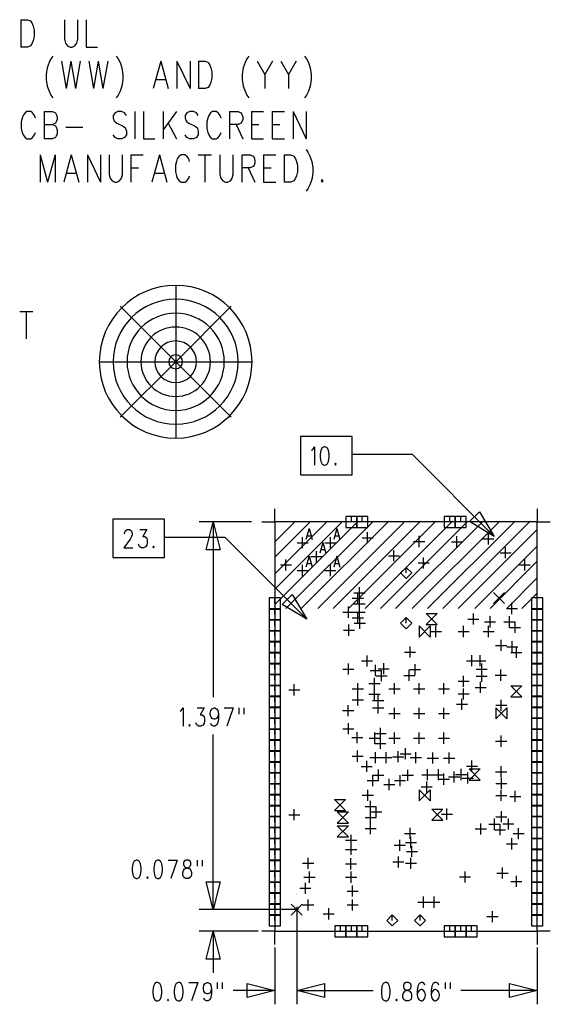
# Model space of a CAD drawing. Extents: x 0.9 to 16.1, y 0.6 to 10.4.
# Tile 11 of 31: x 6.9 to 8.6, y 2.2 to 5.4. Entities that reach past the tile are written whole.
import ezdxf

# ---------------------------------------------------------------- set-up
doc = ezdxf.new("R2010")
doc.units = 0
doc.layers.add('pho', color=1, linetype='CONTINUOUS')

msp = doc.modelspace()

# ---------------------------------------------------------------- linework, layer by layer
at = {"layer": 'pho', "color": 1}
for points in [[(6.89335, 5.39528), (6.89335, 5.30703)], [(6.89335, 5.39528), (6.91474, 5.39528), (6.92391, 5.39108), (6.93002, 5.38267), (6.93308, 5.37427), (6.93614, 5.36166), (6.93614, 5.34065), (6.93308, 5.32804), (6.93002, 5.31964), (6.92391, 5.31123), (6.91474, 5.30703), (6.89335, 5.30703)], [(7.03394, 5.39528), (7.03394, 5.33224), (7.03699, 5.31964), (7.04311, 5.31123), (7.05227, 5.30703), (7.05839, 5.30703), (7.06756, 5.31123), (7.07367, 5.31964), (7.07672, 5.33224), (7.07672, 5.39528)], [(7.10423, 5.39528), (7.10423, 5.30703), (7.14091, 5.30703)], [(6.99624, 5.27761), (6.99013, 5.26921), (6.98402, 5.2566), (6.97791, 5.23979), (6.97485, 5.21878), (6.97485, 5.20197), (6.97791, 5.18096), (6.98402, 5.16415), (6.99013, 5.15154), (6.99624, 5.14314)], [(7.02375, 5.2608), (7.03903, 5.17255)], [(7.05431, 5.2608), (7.03903, 5.17255)], [(7.05431, 5.2608), (7.06959, 5.17255)], [(7.08487, 5.2608), (7.06959, 5.17255)], [(7.11238, 5.2608), (7.12766, 5.17255)], [(7.14294, 5.2608), (7.12766, 5.17255)], [(7.14294, 5.2608), (7.15822, 5.17255)], [(7.17351, 5.2608), (7.15822, 5.17255)], [(7.20101, 5.27761), (7.20712, 5.26921), (7.21324, 5.2566), (7.21935, 5.23979), (7.22241, 5.21878), (7.22241, 5.20197), (7.21935, 5.18096), (7.21324, 5.16415), (7.20712, 5.15154), (7.20101, 5.14314)], [(7.34466, 5.2608), (7.32021, 5.17255)], [(7.34466, 5.2608), (7.36911, 5.17255)], [(7.39661, 5.2608), (7.39661, 5.17255)], [(7.39661, 5.2608), (7.4394, 5.17255)], [(7.4394, 5.2608), (7.4394, 5.17255)], [(7.46691, 5.2608), (7.46691, 5.17255)], [(7.46691, 5.2608), (7.4883, 5.2608), (7.49747, 5.2566), (7.50358, 5.2482), (7.50664, 5.23979), (7.50969, 5.22718), (7.50969, 5.20617), (7.50664, 5.19357), (7.50358, 5.18516), (7.49747, 5.17676), (7.4883, 5.17255), (7.46691, 5.17255)], [(7.62889, 5.27761), (7.62277, 5.26921), (7.61666, 5.2566), (7.61055, 5.23979), (7.60749, 5.21878), (7.60749, 5.20197), (7.61055, 5.18096), (7.61666, 5.16415), (7.62277, 5.15154), (7.62889, 5.14314)], [(7.65639, 5.2608), (7.68084, 5.21878), (7.68084, 5.17255)], [(7.70529, 5.2608), (7.68084, 5.21878)], [(7.7328, 5.2608), (7.75725, 5.21878), (7.75725, 5.17255)], [(7.7817, 5.2608), (7.75725, 5.21878)], [(7.80921, 5.27761), (7.81532, 5.26921), (7.82143, 5.2566), (7.82754, 5.23979), (7.8306, 5.21878), (7.8306, 5.20197), (7.82754, 5.18096), (7.82143, 5.16415), (7.81532, 5.15154), (7.80921, 5.14314)], [(7.32937, 5.20197), (7.35994, 5.20197)], [(6.90668, 5.09433), (6.90056, 5.08593), (6.89751, 5.07752), (6.89445, 5.06492), (6.89445, 5.04391), (6.89751, 5.0313), (6.90056, 5.02289), (6.90668, 5.01449)], [(6.93113, 5.09433), (6.92501, 5.09854), (6.91279, 5.09854), (6.90668, 5.09433)], [(6.94029, 5.07752), (6.93724, 5.08593), (6.93113, 5.09433)], [(6.9678, 5.09854), (6.9678, 5.01029)], [(6.9678, 5.09854), (6.99531, 5.09854), (7.00448, 5.09433)], [(7.00448, 5.09433), (7.00753, 5.09013), (7.01059, 5.08173), (7.01059, 5.07332), (7.00753, 5.06492), (7.00448, 5.06071)], [(7.23369, 5.08593), (7.22758, 5.09433), (7.21841, 5.09854), (7.20619, 5.09854), (7.19702, 5.09433), (7.19091, 5.08593), (7.19091, 5.07752), (7.19396, 5.06912), (7.19702, 5.06492), (7.20313, 5.06071)], [(7.2612, 5.09854), (7.2612, 5.01029)], [(7.28871, 5.09854), (7.28871, 5.01029), (7.32538, 5.01029)], [(7.35289, 5.09854), (7.35289, 5.01029)], [(7.39568, 5.09854), (7.35289, 5.0397)], [(7.46597, 5.08593), (7.45986, 5.09433), (7.45069, 5.09854), (7.43846, 5.09854), (7.42929, 5.09433), (7.42318, 5.08593), (7.42318, 5.07752), (7.42624, 5.06912), (7.42929, 5.06492), (7.43541, 5.06071)], [(7.53932, 5.07752), (7.53626, 5.08593), (7.53015, 5.09433), (7.52404, 5.09854), (7.51181, 5.09854), (7.5057, 5.09433), (7.49959, 5.08593), (7.49653, 5.07752), (7.49348, 5.06492)], [(7.56683, 5.09854), (7.56683, 5.01029)], [(7.56683, 5.09854), (7.59433, 5.09854), (7.6035, 5.09433), (7.60656, 5.09013), (7.60961, 5.08173), (7.60961, 5.07332), (7.60656, 5.06492), (7.6035, 5.06071)], [(7.63712, 5.09854), (7.63712, 5.01029)], [(7.63712, 5.09854), (7.67685, 5.09854)], [(7.70436, 5.09854), (7.70436, 5.01029)], [(7.70436, 5.09854), (7.74409, 5.09854)], [(7.77159, 5.09854), (7.77159, 5.01029)], [(7.77159, 5.09854), (7.81438, 5.01029)], [(7.81438, 5.09854), (7.81438, 5.01029)], [(7.00448, 5.06071), (6.99531, 5.05651)], [(7.20313, 5.06071), (7.22147, 5.05231), (7.22758, 5.04811), (7.23064, 5.04391), (7.23369, 5.0355), (7.23369, 5.02289), (7.22758, 5.01449), (7.21841, 5.01029), (7.20619, 5.01029), (7.19702, 5.01449), (7.19091, 5.02289)], [(7.36817, 5.06071), (7.39568, 5.01029)], [(7.43541, 5.06071), (7.45374, 5.05231), (7.45986, 5.04811), (7.46291, 5.04391), (7.46597, 5.0355), (7.46597, 5.02289), (7.45986, 5.01449), (7.45069, 5.01029), (7.43846, 5.01029), (7.42929, 5.01449), (7.42318, 5.02289)], [(7.49348, 5.06492), (7.49348, 5.04391)], [(7.6035, 5.06071), (7.59433, 5.05651), (7.56683, 5.05651)], [(6.93113, 5.01449), (6.93724, 5.02289), (6.94029, 5.0313)], [(6.9678, 5.05651), (6.99531, 5.05651), (7.00448, 5.05231)], [(7.00448, 5.05231), (7.00753, 5.04811), (7.01059, 5.0397), (7.01059, 5.0271), (7.00753, 5.01869), (7.00448, 5.01449)], [(7.03809, 5.04811), (7.09311, 5.04811)], [(7.49348, 5.04391), (7.49653, 5.0313), (7.49959, 5.02289), (7.5057, 5.01449), (7.51181, 5.01029), (7.52404, 5.01029), (7.53015, 5.01449), (7.53626, 5.02289), (7.53932, 5.0313)], [(7.58822, 5.05651), (7.60961, 5.01029)], [(7.63712, 5.05651), (7.66157, 5.05651)], [(7.70436, 5.05651), (7.72881, 5.05651)], [(6.90668, 5.01449), (6.91279, 5.01029), (6.92501, 5.01029), (6.93113, 5.01449)], [(7.00448, 5.01449), (6.99531, 5.01029), (6.9678, 5.01029)], [(7.63712, 5.01029), (7.67685, 5.01029)], [(7.70436, 5.01029), (7.74409, 5.01029)], [(7.81381, 4.97549), (7.81992, 4.96709), (7.82604, 4.95448), (7.83215, 4.93767), (7.8352, 4.91666), (7.8352, 4.89985), (7.83215, 4.87884), (7.82604, 4.86203), (7.81992, 4.84942), (7.81381, 4.84102)], [(6.955, 4.95868), (6.955, 4.87043)], [(6.955, 4.95868), (6.97945, 4.87043)], [(7.0039, 4.95868), (6.97945, 4.87043)], [(7.0039, 4.95868), (7.0039, 4.87043)], [(7.05586, 4.95868), (7.03141, 4.87043)], [(7.05586, 4.95868), (7.08031, 4.87043)], [(7.10782, 4.95868), (7.10782, 4.87043)], [(7.10782, 4.95868), (7.1506, 4.87043)], [(7.1506, 4.95868), (7.1506, 4.87043)], [(7.17811, 4.95868), (7.17811, 4.89565), (7.18117, 4.88304), (7.18728, 4.87464), (7.19645, 4.87043), (7.20256, 4.87043), (7.21173, 4.87464), (7.21784, 4.88304), (7.2209, 4.89565), (7.2209, 4.95868)], [(7.2484, 4.95868), (7.2484, 4.87043)], [(7.2484, 4.95868), (7.28814, 4.95868)], [(7.34009, 4.95868), (7.31564, 4.87043)], [(7.34009, 4.95868), (7.36454, 4.87043)], [(7.43789, 4.93767), (7.43484, 4.94608), (7.42872, 4.95448), (7.42261, 4.95868), (7.41039, 4.95868), (7.40427, 4.95448), (7.39816, 4.94608), (7.3951, 4.93767), (7.39205, 4.92506), (7.39205, 4.90405), (7.3951, 4.89144), (7.39816, 4.88304), (7.40427, 4.87464), (7.41039, 4.87043), (7.42261, 4.87043), (7.42872, 4.87464), (7.43484, 4.88304), (7.43789, 4.89144)], [(7.4654, 4.95868), (7.50819, 4.95868)], [(7.48679, 4.95868), (7.48679, 4.87043)], [(7.53569, 4.95868), (7.53569, 4.89565), (7.53875, 4.88304), (7.54486, 4.87464), (7.55403, 4.87043), (7.56014, 4.87043), (7.56931, 4.87464), (7.57542, 4.88304), (7.57848, 4.89565), (7.57848, 4.95868)], [(7.60599, 4.95868), (7.60599, 4.87043)], [(7.60599, 4.95868), (7.63349, 4.95868), (7.64266, 4.95448), (7.64572, 4.95028), (7.64877, 4.94187), (7.64877, 4.93347), (7.64572, 4.92506), (7.64266, 4.92086), (7.63349, 4.91666), (7.60599, 4.91666)], [(7.67628, 4.95868), (7.67628, 4.87043)], [(7.67628, 4.95868), (7.71601, 4.95868)], [(7.74352, 4.95868), (7.74352, 4.87043)], [(7.74352, 4.95868), (7.76491, 4.95868), (7.77408, 4.95448), (7.78019, 4.94608), (7.78325, 4.93767), (7.7863, 4.92506), (7.7863, 4.90405), (7.78325, 4.89144), (7.78019, 4.88304), (7.77408, 4.87464), (7.76491, 4.87043), (7.74352, 4.87043)], [(7.04058, 4.89985), (7.07114, 4.89985)], [(7.2484, 4.91666), (7.27285, 4.91666)], [(7.32481, 4.89985), (7.35537, 4.89985)], [(7.62738, 4.91666), (7.64877, 4.87043)], [(7.67628, 4.91666), (7.70073, 4.91666)], [(7.67628, 4.87043), (7.71601, 4.87043)], [(7.86577, 4.87884), (7.86271, 4.87464), (7.86577, 4.87043), (7.86882, 4.87464), (7.86577, 4.87884)], [(7.39282, 4.53693), (7.39282, 4.04386)], [(6.88932, 4.45306), (6.9321, 4.45306)], [(6.91071, 4.45306), (6.91071, 4.36481)], [(7.39282, 4.2904), (7.21352, 4.4697)], [(7.39282, 4.2904), (7.57212, 4.4697)], [(7.14629, 4.2904), (7.63936, 4.2904)], [(7.39282, 4.2904), (7.21352, 4.1111)], [(7.39282, 4.2904), (7.57212, 4.1111)], [(7.96221, 4.04942), (7.79546, 4.04942), (7.79546, 3.9248), (7.96221, 3.9248), (7.96221, 4.04942)], [(7.83101, 4.0044), (7.83508, 4.00721), (7.8412, 4.01561), (7.8412, 3.95678)], [(7.87176, 4.01561), (7.86565, 4.01281), (7.86157, 4.0044), (7.85953, 3.9904), (7.85953, 3.98199), (7.86157, 3.96798), (7.86565, 3.95958), (7.87176, 3.95678), (7.87583, 3.95678), (7.88195, 3.95958), (7.88602, 3.96798), (7.88806, 3.98199), (7.88806, 3.9904), (7.88602, 4.0044), (7.88195, 4.01281), (7.87583, 4.01561), (7.87176, 4.01561)], [(8.42111, 3.7265), (8.15721, 3.9904), (7.96385, 3.9904)], [(7.90843, 3.96238), (7.9064, 3.95958), (7.90843, 3.95678), (7.91047, 3.95958), (7.90843, 3.96238)], [(7.67074, 3.77312), (7.71287, 3.77312), (7.71287, 3.81525)], [(7.94201, 3.75519), (7.97787, 3.75519), (7.97787, 3.79105), (7.94201, 3.79105), (7.94201, 3.75519)], [(7.95994, 3.77312), (7.95994, 3.79105)], [(7.97731, 3.75519), (8.01317, 3.75519), (8.01317, 3.79105), (7.97731, 3.79105), (7.97731, 3.75519)], [(7.99524, 3.77312), (7.99524, 3.79105)], [(8.25967, 3.75519), (8.29553, 3.75519), (8.29553, 3.79105), (8.25967, 3.79105), (8.25967, 3.75519)], [(8.2776, 3.77312), (8.2776, 3.79105)], [(8.29496, 3.75519), (8.33082, 3.75519), (8.33082, 3.79105), (8.29496, 3.79105), (8.29496, 3.75519)], [(8.31289, 3.77312), (8.31289, 3.79105)], [(8.42111, 3.7265), (8.34187, 3.77404), (8.37356, 3.80574), (8.42111, 3.7265)], [(8.56007, 3.81525), (8.56007, 3.77312), (8.6022, 3.77312)], [(7.35707, 3.78226), (7.19032, 3.78226), (7.19032, 3.65764), (7.35707, 3.65764), (7.35707, 3.78226)], [(7.63757, 3.77312), (7.46903, 3.77312)], [(7.51385, 3.77312), (7.53626, 3.68347), (7.49144, 3.68347), (7.51385, 3.77312)], [(7.51385, 3.77312), (7.51385, 3.20743)], [(7.68239, 3.77312), (7.68242, 3.77312)], [(7.71287, 3.70857), (7.78011, 3.77581)], [(7.71287, 3.65926), (7.82942, 3.77581)], [(7.71287, 3.60547), (7.88321, 3.77581)], [(7.93252, 3.77581), (7.71287, 3.55616)], [(7.71287, 3.50686), (7.98182, 3.77581)], [(7.71287, 2.45078), (8.55996, 2.45078), (8.55996, 3.77312), (7.71287, 3.77312), (7.71287, 2.45078)], [(8.03113, 3.77581), (7.74873, 3.49341)], [(7.79804, 3.49341), (8.08044, 3.77581)], [(8.12975, 3.77132), (7.85183, 3.49341)], [(7.90114, 3.49341), (8.18354, 3.77581)], [(8.23284, 3.77581), (7.95045, 3.49341)], [(8.00424, 3.49341), (8.28663, 3.77581)], [(8.33594, 3.77581), (8.05354, 3.49341)], [(8.10285, 3.49341), (8.38525, 3.77581)], [(8.43904, 3.77581), (8.15664, 3.49341)], [(8.20595, 3.49341), (8.48835, 3.77581)], [(8.53765, 3.77581), (8.25526, 3.49341)], [(7.22791, 3.73445), (7.22791, 3.73725), (7.22995, 3.74285), (7.23198, 3.74565), (7.23606, 3.74845), (7.24421, 3.74845), (7.24828, 3.74565), (7.25032, 3.74285), (7.25236, 3.73725), (7.25236, 3.73164), (7.25032, 3.72604), (7.24625, 3.71764), (7.22587, 3.68962), (7.2544, 3.68962)], [(7.27681, 3.74845), (7.29922, 3.74845), (7.287, 3.72604), (7.29311, 3.72604), (7.29718, 3.72324), (7.29922, 3.72044), (7.30126, 3.71203), (7.30126, 3.70643), (7.29922, 3.69802), (7.29515, 3.69242), (7.28903, 3.68962), (7.28292, 3.68962), (7.27681, 3.69242), (7.27477, 3.69522), (7.27273, 3.70083)], [(7.81597, 3.45934), (7.55207, 3.72324), (7.35872, 3.72324)], [(7.80272, 3.68795), (7.80272, 3.72381)], [(7.82326, 3.75194), (7.81348, 3.71664)], [(7.81715, 3.7284), (7.82937, 3.7284)], [(7.82326, 3.75194), (7.83304, 3.71664)], [(7.89237, 3.68795), (7.89237, 3.72381)], [(7.91291, 3.75194), (7.90313, 3.71664)], [(7.9068, 3.7284), (7.91902, 3.7284)], [(7.91291, 3.75194), (7.92269, 3.71664)], [(7.99437, 3.72202), (8.03023, 3.72202)], [(8.0123, 3.70409), (8.0123, 3.73995)], [(8.17905, 3.69198), (8.17905, 3.72784)], [(8.30098, 3.69109), (8.30098, 3.72695)], [(8.30456, 3.49341), (8.56007, 3.74891)], [(8.40228, 3.7005), (8.40228, 3.73636)], [(7.32163, 3.69522), (7.3196, 3.69242), (7.32163, 3.68962), (7.32367, 3.69242), (7.32163, 3.69522)], [(7.78479, 3.70588), (7.82065, 3.70588)], [(7.86808, 3.70711), (7.8583, 3.67181)], [(7.86808, 3.70711), (7.87786, 3.67181)], [(7.87444, 3.70588), (7.9103, 3.70588)], [(8.16112, 3.70991), (8.19698, 3.70991)], [(8.28305, 3.70902), (8.31891, 3.70902)], [(8.56007, 3.69512), (8.35835, 3.49341)], [(8.38435, 3.71843), (8.42021, 3.71843)], [(8.45786, 3.65568), (8.45786, 3.69154)], [(7.82326, 3.66229), (7.81348, 3.62699)], [(7.82326, 3.66229), (7.83304, 3.62699)], [(7.82962, 3.66105), (7.86548, 3.66105)], [(7.84755, 3.64312), (7.84755, 3.67898)], [(7.86197, 3.68358), (7.8742, 3.68358)], [(7.91291, 3.66229), (7.90313, 3.62699)], [(7.91291, 3.66229), (7.92269, 3.62699)], [(8.07954, 3.66374), (8.1154, 3.66374)], [(8.09747, 3.64581), (8.09747, 3.68167)], [(8.1934, 3.6225), (8.1934, 3.65836)], [(8.43993, 3.67361), (8.47579, 3.67361)], [(7.7308, 3.63416), (7.76666, 3.63416)], [(7.74873, 3.61623), (7.74873, 3.65209)], [(7.80272, 3.5983), (7.80272, 3.63416)], [(7.81715, 3.63875), (7.82937, 3.63875)], [(7.89237, 3.5983), (7.89237, 3.63416)], [(7.9068, 3.63875), (7.91902, 3.63875)], [(8.13692, 3.59053), (8.15485, 3.60846), (8.13692, 3.62639), (8.11899, 3.60846), (8.13692, 3.59053)], [(8.13692, 3.60846), (8.13692, 3.62639)], [(8.17547, 3.64043), (8.21133, 3.64043)], [(8.40766, 3.49341), (8.56007, 3.64581)], [(8.50179, 3.63416), (8.53765, 3.63416)], [(8.51972, 3.61623), (8.51972, 3.65209)], [(7.78479, 3.61623), (7.82065, 3.61623)], [(7.87444, 3.61623), (7.9103, 3.61623)], [(7.98631, 3.52658), (7.98631, 3.56244)], [(8.56007, 3.59202), (8.46145, 3.49341)], [(7.81597, 3.45934), (7.73673, 3.50689), (7.76843, 3.53858), (7.81597, 3.45934)], [(7.96838, 3.54451), (8.00424, 3.54451)], [(7.98093, 3.50865), (7.98093, 3.54451)], [(8.4185, 3.50936), (8.45436, 3.54522)], [(8.4185, 3.54522), (8.45436, 3.50936)], [(8.51076, 3.49341), (8.56007, 3.54272)], [(7.69494, 3.49171), (7.7308, 3.49171), (7.7308, 3.52757), (7.69494, 3.52757), (7.69494, 3.49171)], [(7.71287, 3.50964), (7.71287, 3.52757)], [(7.95045, 3.46382), (7.95045, 3.49968)], [(7.963, 3.52658), (7.99886, 3.52658)], [(7.96838, 3.50865), (8.00424, 3.50865)], [(7.98631, 3.49072), (7.98631, 3.52658)], [(7.98631, 3.46382), (7.98631, 3.49968)], [(8.47848, 3.47548), (8.47848, 3.51134)], [(8.54203, 3.49171), (8.57789, 3.49171), (8.57789, 3.52757), (8.54203, 3.52757), (8.54203, 3.49171)], [(8.55996, 3.50964), (8.55996, 3.52757)], [(7.69494, 3.45641), (7.7308, 3.45641), (7.7308, 3.49227), (7.69494, 3.49227), (7.69494, 3.45641)], [(7.71287, 3.47434), (7.71287, 3.49227)], [(7.93252, 3.48175), (7.96838, 3.48175)], [(7.96838, 3.48175), (8.00424, 3.48175)], [(7.98093, 3.44589), (7.98093, 3.48175)], [(8.20147, 3.44141), (8.23733, 3.44141), (8.20147, 3.47727), (8.23733, 3.47727), (8.20147, 3.44141)], [(8.35387, 3.44141), (8.35387, 3.47727)], [(8.40766, 3.43245), (8.40766, 3.46831)], [(8.46055, 3.49341), (8.49641, 3.49341)], [(8.47042, 3.43245), (8.47042, 3.46831)], [(8.54203, 3.45641), (8.57789, 3.45641), (8.57789, 3.49227), (8.54203, 3.49227), (8.54203, 3.45641)], [(8.55996, 3.47434), (8.55996, 3.49227)], [(7.69494, 3.42112), (7.7308, 3.42112), (7.7308, 3.45698), (7.69494, 3.45698), (7.69494, 3.42112)], [(7.71287, 3.43905), (7.71287, 3.45698)], [(7.95224, 3.40555), (7.95224, 3.44141)], [(7.963, 3.46382), (7.99886, 3.46382)], [(7.96927, 3.44589), (8.00513, 3.44589)], [(7.9872, 3.42796), (7.9872, 3.46382)], [(8.13692, 3.42818), (8.15485, 3.44611), (8.13692, 3.46404), (8.11899, 3.44611), (8.13692, 3.42818)], [(8.13692, 3.44611), (8.13692, 3.46404)], [(8.17905, 3.40132), (8.21491, 3.43718), (8.21491, 3.40132), (8.17905, 3.43718), (8.17905, 3.40132)], [(8.23284, 3.40107), (8.23284, 3.43693)], [(8.32249, 3.40107), (8.32249, 3.43693)], [(8.33594, 3.45934), (8.3718, 3.45934)], [(8.38973, 3.45038), (8.42559, 3.45038)], [(8.40318, 3.40107), (8.40318, 3.43693)], [(8.45249, 3.45038), (8.48835, 3.45038)], [(8.48835, 3.41452), (8.48835, 3.45038)], [(8.54203, 3.42112), (8.57789, 3.42112), (8.57789, 3.45698), (8.54203, 3.45698), (8.54203, 3.42112)], [(8.55996, 3.43905), (8.55996, 3.45698)], [(7.69494, 3.38582), (7.7308, 3.38582), (7.7308, 3.42168), (7.69494, 3.42168), (7.69494, 3.38582)], [(7.71287, 3.40375), (7.71287, 3.42168)], [(7.93431, 3.42348), (7.97017, 3.42348)], [(8.21491, 3.419), (8.25077, 3.419)], [(8.30456, 3.419), (8.34042, 3.419)], [(8.38525, 3.419), (8.42111, 3.419)], [(8.47042, 3.43245), (8.50628, 3.43245)], [(8.54203, 3.38582), (8.57789, 3.38582), (8.57789, 3.42168), (8.54203, 3.42168), (8.54203, 3.38582)], [(8.55996, 3.40375), (8.55996, 3.42168)], [(7.69494, 3.35053), (7.7308, 3.35053), (7.7308, 3.38639), (7.69494, 3.38639), (7.69494, 3.35053)], [(7.71287, 3.36846), (7.71287, 3.38639)], [(8.42559, 3.37417), (8.46145, 3.37417)], [(8.44352, 3.35624), (8.44352, 3.3921)], [(8.47938, 3.35176), (8.47938, 3.38762)], [(8.54203, 3.35053), (8.57789, 3.35053), (8.57789, 3.38639), (8.54203, 3.38639), (8.54203, 3.35053)], [(8.55996, 3.36846), (8.55996, 3.38639)], [(7.69494, 3.31523), (7.7308, 3.31523), (7.7308, 3.35109), (7.69494, 3.35109), (7.69494, 3.31523)], [(7.71287, 3.33316), (7.71287, 3.35109)], [(8.01051, 3.30604), (8.01051, 3.3419)], [(8.13154, 3.35266), (8.1674, 3.35266)], [(8.14947, 3.33473), (8.14947, 3.37059)], [(8.34939, 3.30694), (8.34939, 3.3428)], [(8.37628, 3.30694), (8.37628, 3.3428)], [(8.46145, 3.36969), (8.49731, 3.36969)], [(8.4749, 3.35176), (8.51076, 3.35176)], [(8.49283, 3.33383), (8.49283, 3.36969)], [(8.54203, 3.31523), (8.57789, 3.31523), (8.57789, 3.35109), (8.54203, 3.35109), (8.54203, 3.31523)], [(8.55996, 3.33316), (8.55996, 3.35109)], [(7.69494, 3.27994), (7.7308, 3.27994), (7.7308, 3.3158), (7.69494, 3.3158), (7.69494, 3.27994)], [(7.71287, 3.29787), (7.71287, 3.3158)], [(7.95045, 3.28004), (7.95045, 3.3159)], [(7.99258, 3.32397), (8.02844, 3.32397)], [(8.0383, 3.27556), (8.0383, 3.31142)], [(8.0643, 3.28094), (8.0643, 3.3168)], [(8.16561, 3.27825), (8.16561, 3.31411)], [(8.33146, 3.32487), (8.36732, 3.32487)], [(8.35835, 3.32487), (8.39421, 3.32487)], [(8.38077, 3.28004), (8.38077, 3.3159)], [(8.54203, 3.27994), (8.57789, 3.27994), (8.57789, 3.3158), (8.54203, 3.3158), (8.54203, 3.27994)], [(8.55996, 3.29787), (8.55996, 3.3158)], [(7.69494, 3.24464), (7.7308, 3.24464), (7.7308, 3.2805), (7.69494, 3.2805), (7.69494, 3.24464)], [(7.71287, 3.26257), (7.71287, 3.2805)], [(7.93252, 3.29797), (7.96838, 3.29797)], [(8.02037, 3.29349), (8.05623, 3.29349)], [(8.0392, 3.27646), (8.07506, 3.27646)], [(8.04637, 3.29887), (8.08223, 3.29887)], [(8.05713, 3.25853), (8.05713, 3.29439)], [(8.12885, 3.27735), (8.16471, 3.27735)], [(8.14678, 3.25942), (8.14678, 3.29528)], [(8.14768, 3.29618), (8.18354, 3.29618)], [(8.32249, 3.2406), (8.32249, 3.27646)], [(8.36284, 3.29797), (8.3987, 3.29797)], [(8.38077, 3.25673), (8.38077, 3.29259)], [(8.42469, 3.27825), (8.46055, 3.27825)], [(8.44262, 3.26032), (8.44262, 3.29618)], [(8.54203, 3.24464), (8.57789, 3.24464), (8.57789, 3.2805), (8.54203, 3.2805), (8.54203, 3.24464)], [(8.55996, 3.26257), (8.55996, 3.2805)], [(7.69494, 3.20935), (7.7308, 3.20935), (7.7308, 3.24521), (7.69494, 3.24521), (7.69494, 3.20935)], [(7.71287, 3.22728), (7.71287, 3.24521)], [(7.77563, 3.2128), (7.77563, 3.24866)], [(7.98093, 3.21639), (7.98093, 3.25225)], [(8.01679, 3.25135), (8.05265, 3.25135)], [(8.03472, 3.23342), (8.03472, 3.26928)], [(8.09926, 3.21639), (8.09926, 3.25225)], [(8.17905, 3.21639), (8.17905, 3.25225)], [(8.25884, 3.21639), (8.25884, 3.25225)], [(8.30456, 3.25853), (8.34042, 3.25853)], [(8.36284, 3.27466), (8.3987, 3.27466)], [(8.37718, 3.22087), (8.37718, 3.25673)], [(8.4749, 3.20832), (8.51076, 3.20832), (8.4749, 3.24418), (8.51076, 3.24418), (8.4749, 3.20832)], [(8.54203, 3.20935), (8.57789, 3.20935), (8.57789, 3.24521), (8.54203, 3.24521), (8.54203, 3.20935)], [(8.55996, 3.22728), (8.55996, 3.24521)], [(7.7577, 3.23073), (7.79356, 3.23073)], [(7.963, 3.23432), (7.99886, 3.23432)], [(7.98093, 3.18053), (7.98093, 3.21639)], [(8.01679, 3.21639), (8.05265, 3.21639)], [(8.03472, 3.19846), (8.03472, 3.23432)], [(8.04637, 3.17784), (8.04637, 3.2137)], [(8.08133, 3.23432), (8.11719, 3.23432)], [(8.16112, 3.23432), (8.19698, 3.23432)], [(8.24091, 3.23432), (8.27677, 3.23432)], [(8.30456, 3.21729), (8.34042, 3.21729)], [(8.32249, 3.19936), (8.32249, 3.23522)], [(8.35925, 3.2388), (8.39511, 3.2388)], [(7.69494, 3.17405), (7.7308, 3.17405), (7.7308, 3.20991), (7.69494, 3.20991), (7.69494, 3.17405)], [(7.71287, 3.19198), (7.71287, 3.20991)], [(7.94955, 3.14557), (7.94955, 3.18143)], [(7.963, 3.19846), (7.99886, 3.19846)], [(8.02844, 3.19577), (8.0643, 3.19577)], [(8.04637, 3.15453), (8.04637, 3.19039)], [(8.29918, 3.18412), (8.33504, 3.18412)], [(8.31711, 3.16619), (8.31711, 3.20205)], [(8.42612, 3.181), (8.46198, 3.181)], [(8.44405, 3.16307), (8.44405, 3.19893)], [(8.54203, 3.17405), (8.57789, 3.17405), (8.57789, 3.20991), (8.54203, 3.20991), (8.54203, 3.17405)], [(8.55996, 3.19198), (8.55996, 3.20991)], [(7.40688, 3.16092), (7.41096, 3.16372), (7.41707, 3.17213), (7.41707, 3.11329)], [(7.46189, 3.17213), (7.48431, 3.17213), (7.47208, 3.14971), (7.47819, 3.14971), (7.48227, 3.14691), (7.48431, 3.14411), (7.48634, 3.13571), (7.48634, 3.1301), (7.48431, 3.1217), (7.48023, 3.11609), (7.47412, 3.11329), (7.46801, 3.11329), (7.46189, 3.11609), (7.45986, 3.1189), (7.45782, 3.1245)], [(7.53117, 3.15251), (7.52913, 3.14411), (7.52506, 3.13851), (7.51894, 3.13571), (7.51691, 3.13571), (7.51079, 3.13851), (7.50672, 3.14411), (7.50468, 3.15251), (7.50468, 3.15532), (7.50672, 3.16372), (7.51079, 3.16932), (7.51691, 3.17213), (7.51894, 3.17213), (7.52506, 3.16932), (7.52913, 3.16372), (7.53117, 3.15251), (7.53117, 3.13851), (7.52913, 3.1245), (7.52506, 3.11609), (7.51894, 3.11329), (7.51487, 3.11329), (7.50876, 3.11609), (7.50672, 3.1217)], [(7.54951, 3.17213), (7.57803, 3.17213)], [(7.57803, 3.17213), (7.55766, 3.11329)], [(7.59637, 3.17213), (7.59637, 3.15251)], [(7.61267, 3.17213), (7.61267, 3.15251)], [(7.69494, 3.13875), (7.7308, 3.13875), (7.7308, 3.17461), (7.69494, 3.17461), (7.69494, 3.13875)], [(7.71287, 3.15668), (7.71287, 3.17461)], [(7.93162, 3.1635), (7.96748, 3.1635)], [(8.02844, 3.17246), (8.0643, 3.17246)], [(8.08133, 3.15453), (8.11719, 3.15453)], [(8.09926, 3.1366), (8.09926, 3.17246)], [(8.16112, 3.15453), (8.19698, 3.15453)], [(8.17905, 3.1366), (8.17905, 3.17246)], [(8.24091, 3.15453), (8.27677, 3.15453)], [(8.25884, 3.1366), (8.25884, 3.17246)], [(8.42612, 3.1366), (8.46198, 3.17246), (8.46198, 3.1366), (8.42612, 3.17246), (8.42612, 3.1366)], [(8.54203, 3.13875), (8.57789, 3.13875), (8.57789, 3.17461), (8.54203, 3.17461), (8.54203, 3.13875)], [(8.55996, 3.15668), (8.55996, 3.17461)], [(7.43744, 3.1189), (7.43541, 3.11609), (7.43744, 3.11329), (7.43948, 3.11609), (7.43744, 3.1189)], [(7.69494, 3.10346), (7.7308, 3.10346), (7.7308, 3.13932), (7.69494, 3.13932), (7.69494, 3.10346)], [(7.71287, 3.12139), (7.71287, 3.13932)], [(7.95045, 3.08729), (7.95045, 3.12315)], [(8.54203, 3.10346), (8.57789, 3.10346), (8.57789, 3.13932), (8.54203, 3.13932), (8.54203, 3.10346)], [(8.55996, 3.12139), (8.55996, 3.13932)], [(7.51385, 2.52071), (7.51385, 3.0864)], [(7.69494, 3.06816), (7.7308, 3.06816), (7.7308, 3.10402), (7.69494, 3.10402), (7.69494, 3.06816)], [(7.71287, 3.08609), (7.71287, 3.10402)], [(7.93252, 3.10522), (7.96838, 3.10522)], [(7.97913, 3.05861), (7.97913, 3.09447)], [(8.03561, 3.05681), (8.03561, 3.09267)], [(8.03651, 3.08998), (8.07237, 3.08998)], [(8.05444, 3.07205), (8.05444, 3.10791)], [(8.09926, 3.05681), (8.09926, 3.09267)], [(8.17905, 3.05681), (8.17905, 3.09267)], [(8.25884, 3.05681), (8.25884, 3.09267)], [(8.54203, 3.06816), (8.57789, 3.06816), (8.57789, 3.10402), (8.54203, 3.10402), (8.54203, 3.06816)], [(8.55996, 3.08609), (8.55996, 3.10402)], [(7.69494, 3.03287), (7.7308, 3.03287), (7.7308, 3.06873), (7.69494, 3.06873), (7.69494, 3.03287)], [(7.71287, 3.0508), (7.71287, 3.06873)], [(7.9612, 3.07654), (7.99706, 3.07654)], [(8.01768, 3.07474), (8.05354, 3.07474)], [(8.03561, 3.05771), (8.07147, 3.05771)], [(8.05354, 3.03978), (8.05354, 3.07564)], [(8.08133, 3.07474), (8.11719, 3.07474)], [(8.16112, 3.07474), (8.19698, 3.07474)], [(8.24091, 3.07474), (8.27677, 3.07474)], [(8.42559, 3.06488), (8.46145, 3.06488)], [(8.44352, 3.04695), (8.44352, 3.08281)], [(8.54203, 3.03287), (8.57789, 3.03287), (8.57789, 3.06873), (8.54203, 3.06873), (8.54203, 3.03287)], [(8.55996, 3.0508), (8.55996, 3.06873)], [(7.69494, 2.99757), (7.7308, 2.99757), (7.7308, 3.03343), (7.69494, 3.03343), (7.69494, 2.99757)], [(7.71287, 3.0155), (7.71287, 3.03343)], [(7.98003, 2.99854), (7.98003, 3.0344)], [(8.03741, 2.99406), (8.03741, 3.02992)], [(8.07237, 2.99406), (8.07237, 3.02992)], [(8.11092, 2.99675), (8.11092, 3.03261)], [(8.11719, 3.02454), (8.15305, 3.02454)], [(8.13512, 3.00661), (8.13512, 3.04247)], [(8.16829, 2.99406), (8.16829, 3.02992)], [(8.22298, 2.99227), (8.22298, 3.02813)], [(8.27587, 2.99227), (8.27587, 3.02813)], [(8.54203, 2.99757), (8.57789, 2.99757), (8.57789, 3.03343), (8.54203, 3.03343), (8.54203, 2.99757)], [(8.55996, 3.0155), (8.55996, 3.03343)], [(7.69494, 2.96228), (7.7308, 2.96228), (7.7308, 2.99814), (7.69494, 2.99814), (7.69494, 2.96228)], [(7.71287, 2.98021), (7.71287, 2.99814)], [(7.9621, 3.01647), (7.99796, 3.01647)], [(8.00961, 2.96537), (8.00961, 3.00123)], [(8.01948, 3.01199), (8.05534, 3.01199)], [(8.05444, 3.01199), (8.0903, 3.01199)], [(8.09299, 3.01468), (8.12885, 3.01468)], [(8.15036, 3.01199), (8.18622, 3.01199)], [(8.20505, 3.0102), (8.24091, 3.0102)], [(8.25794, 3.0102), (8.2938, 3.0102)], [(8.34939, 2.96627), (8.34939, 3.00213)], [(8.54203, 2.96228), (8.57789, 2.96228), (8.57789, 2.99814), (8.54203, 2.99814), (8.54203, 2.96228)], [(8.55996, 2.98021), (8.55996, 2.99814)], [(7.69494, 2.92698), (7.7308, 2.92698), (7.7308, 2.96284), (7.69494, 2.96284), (7.69494, 2.92698)], [(7.71287, 2.94491), (7.71287, 2.96284)], [(7.99168, 2.9833), (8.02754, 2.9833)], [(8.04727, 2.93758), (8.04727, 2.97344)], [(8.1423, 2.93668), (8.1423, 2.97254)], [(8.20595, 2.93848), (8.20595, 2.97434)], [(8.24091, 2.93848), (8.24091, 2.97434)], [(8.25884, 2.92413), (8.25884, 2.95999)], [(8.29201, 2.9313), (8.29201, 2.96716)], [(8.31442, 2.93937), (8.31442, 2.97523)], [(8.33146, 2.9842), (8.36732, 2.9842)], [(8.33594, 2.92772), (8.33594, 2.96358)], [(8.34042, 2.93937), (8.37628, 2.93937), (8.34042, 2.97523), (8.37628, 2.97523), (8.34042, 2.93937)], [(8.42559, 2.96627), (8.46145, 2.96627)], [(8.44352, 2.94834), (8.44352, 2.9842)], [(8.54203, 2.92698), (8.57789, 2.92698), (8.57789, 2.96284), (8.54203, 2.96284), (8.54203, 2.92698)], [(8.55996, 2.94491), (8.55996, 2.96284)], [(7.69494, 2.89169), (7.7308, 2.89169), (7.7308, 2.92755), (7.69494, 2.92755), (7.69494, 2.89169)], [(7.71287, 2.90962), (7.71287, 2.92755)], [(8.01141, 2.93758), (8.04727, 2.93758)], [(8.02934, 2.95551), (8.0652, 2.95551)], [(8.02934, 2.91965), (8.02934, 2.95551)], [(8.08223, 2.9071), (8.08223, 2.94296)], [(8.09926, 2.93758), (8.13512, 2.93758)], [(8.11719, 2.91965), (8.11719, 2.95551)], [(8.12437, 2.95461), (8.16023, 2.95461)], [(8.18802, 2.95641), (8.22388, 2.95641)], [(8.20326, 2.89903), (8.20326, 2.93489)], [(8.22298, 2.95641), (8.25884, 2.95641)], [(8.24091, 2.94206), (8.27677, 2.94206)], [(8.27408, 2.94923), (8.30994, 2.94923)], [(8.29649, 2.9573), (8.33235, 2.9573)], [(8.31801, 2.94565), (8.35387, 2.94565)], [(8.42649, 2.92861), (8.46235, 2.92861)], [(8.44442, 2.91068), (8.44442, 2.94654)], [(8.54203, 2.89169), (8.57789, 2.89169), (8.57789, 2.92755), (8.54203, 2.92755), (8.54203, 2.89169)], [(8.55996, 2.90962), (8.55996, 2.92755)], [(8.0132, 2.87213), (8.0132, 2.90799)], [(8.0643, 2.92503), (8.10016, 2.92503)], [(8.17905, 2.87189), (8.21491, 2.90775), (8.21491, 2.87189), (8.17905, 2.90775), (8.17905, 2.87189)], [(8.18533, 2.91696), (8.22119, 2.91696)], [(8.44405, 2.87189), (8.44405, 2.90775)], [(8.48924, 2.86855), (8.48924, 2.90441)], [(7.69494, 2.85639), (7.7308, 2.85639), (7.7308, 2.89225), (7.69494, 2.89225), (7.69494, 2.85639)], [(7.71287, 2.87432), (7.71287, 2.89225)], [(7.90562, 2.84076), (7.94148, 2.84076), (7.90562, 2.87662), (7.94148, 2.87662), (7.90562, 2.84076)], [(7.99527, 2.89006), (8.03113, 2.89006)], [(8.02217, 2.83627), (8.02217, 2.87213)], [(8.42612, 2.88982), (8.46198, 2.88982)], [(8.47131, 2.88648), (8.50717, 2.88648)], [(8.54203, 2.85639), (8.57789, 2.85639), (8.57789, 2.89225), (8.54203, 2.89225), (8.54203, 2.85639)], [(8.55996, 2.87432), (8.55996, 2.89225)], [(7.69494, 2.8211), (7.7308, 2.8211), (7.7308, 2.85696), (7.69494, 2.85696), (7.69494, 2.8211)], [(7.71287, 2.83903), (7.71287, 2.85696)], [(7.77563, 2.80938), (7.77563, 2.84524)], [(7.91459, 2.80041), (7.95045, 2.80041), (7.91459, 2.83627), (7.95045, 2.83627), (7.91459, 2.80041)], [(8.00424, 2.8542), (8.0401, 2.8542)], [(8.02217, 2.83627), (8.05803, 2.83627)], [(8.02217, 2.80041), (8.02217, 2.83627)], [(8.0401, 2.81834), (8.0401, 2.8542)], [(8.2194, 2.80938), (8.25526, 2.80938), (8.2194, 2.84524), (8.25526, 2.84524), (8.2194, 2.80938)], [(8.2687, 2.81117), (8.2687, 2.84703)], [(8.44442, 2.8031), (8.44442, 2.83896)], [(8.54203, 2.8211), (8.57789, 2.8211), (8.57789, 2.85696), (8.54203, 2.85696), (8.54203, 2.8211)], [(8.55996, 2.83903), (8.55996, 2.85696)], [(7.69494, 2.7858), (7.7308, 2.7858), (7.7308, 2.82166), (7.69494, 2.82166), (7.69494, 2.7858)], [(7.71287, 2.80373), (7.71287, 2.82166)], [(7.7577, 2.82731), (7.79356, 2.82731)], [(8.00424, 2.81834), (8.0401, 2.81834)], [(8.02217, 2.76455), (8.02217, 2.80041)], [(8.25077, 2.8291), (8.28663, 2.8291)], [(8.37808, 2.76366), (8.37808, 2.79952)], [(8.422, 2.7789), (8.422, 2.81476)], [(8.42649, 2.82103), (8.46235, 2.82103)], [(8.46683, 2.77979), (8.46683, 2.81565)], [(8.54203, 2.7858), (8.57789, 2.7858), (8.57789, 2.82166), (8.54203, 2.82166), (8.54203, 2.7858)], [(8.55996, 2.80373), (8.55996, 2.82166)], [(7.69494, 2.75051), (7.7308, 2.75051), (7.7308, 2.78637), (7.69494, 2.78637), (7.69494, 2.75051)], [(7.71287, 2.76844), (7.71287, 2.78637)], [(7.91459, 2.75559), (7.95045, 2.75559), (7.91459, 2.79145), (7.95045, 2.79145), (7.91459, 2.75559)], [(8.00424, 2.78248), (8.0401, 2.78248)], [(8.13154, 2.76724), (8.1674, 2.76724)], [(8.14947, 2.74931), (8.14947, 2.78517)], [(8.36015, 2.78159), (8.39601, 2.78159)], [(8.40407, 2.79683), (8.43993, 2.79683)], [(8.422, 2.7789), (8.45786, 2.7789)], [(8.43993, 2.76097), (8.43993, 2.79683)], [(8.4489, 2.79772), (8.48476, 2.79772)], [(8.5, 2.74842), (8.5, 2.78428)], [(8.54203, 2.75051), (8.57789, 2.75051), (8.57789, 2.78637), (8.54203, 2.78637), (8.54203, 2.75051)], [(8.55996, 2.76844), (8.55996, 2.78637)], [(7.69494, 2.71521), (7.7308, 2.71521), (7.7308, 2.75107), (7.69494, 2.75107), (7.69494, 2.71521)], [(7.71287, 2.73314), (7.71287, 2.75107)], [(7.94148, 2.74483), (7.97734, 2.74483)], [(7.95941, 2.7269), (7.95941, 2.76276)], [(8.1163, 2.71076), (8.1163, 2.74662)], [(8.13423, 2.73766), (8.17009, 2.73766)], [(8.15216, 2.71973), (8.15216, 2.75559)], [(8.47848, 2.71525), (8.47848, 2.75111)], [(8.48207, 2.76635), (8.51793, 2.76635)], [(8.54203, 2.71521), (8.57789, 2.71521), (8.57789, 2.75107), (8.54203, 2.75107), (8.54203, 2.71521)], [(8.55996, 2.73314), (8.55996, 2.75107)], [(7.69494, 2.67992), (7.7308, 2.67992), (7.7308, 2.71578), (7.69494, 2.71578), (7.69494, 2.67992)], [(7.71287, 2.69785), (7.71287, 2.71578)], [(7.94148, 2.71525), (7.97734, 2.71525)], [(7.95941, 2.69732), (7.95941, 2.73318)], [(8.09837, 2.72869), (8.13423, 2.72869)], [(8.13781, 2.70897), (8.17367, 2.70897)], [(8.15574, 2.69104), (8.15574, 2.7269)], [(8.46055, 2.73318), (8.49641, 2.73318)], [(8.54203, 2.67992), (8.57789, 2.67992), (8.57789, 2.71578), (8.54203, 2.71578), (8.54203, 2.67992)], [(8.55996, 2.69785), (8.55996, 2.71578)], [(7.25876, 2.67759), (7.25468, 2.66919), (7.25264, 2.65518), (7.25264, 2.64678), (7.25468, 2.63277), (7.25876, 2.62436)], [(7.26487, 2.6804), (7.25876, 2.67759)], [(7.27506, 2.67759), (7.26894, 2.6804), (7.26487, 2.6804)], [(7.27506, 2.62436), (7.27913, 2.63277), (7.28117, 2.64678), (7.28117, 2.65518), (7.27913, 2.66919), (7.27506, 2.67759)], [(7.33414, 2.6804), (7.32803, 2.67759), (7.32396, 2.66919)], [(7.34841, 2.66919), (7.34433, 2.67759), (7.33822, 2.6804), (7.33414, 2.6804)], [(7.36878, 2.6804), (7.39731, 2.6804)], [(7.39731, 2.6804), (7.37693, 2.62156)], [(7.42583, 2.6804), (7.41972, 2.67759), (7.41768, 2.67199), (7.41768, 2.66639), (7.41972, 2.66078), (7.42379, 2.65798), (7.43194, 2.65518), (7.43806, 2.65238)], [(7.42175, 2.65238), (7.42787, 2.65518), (7.43602, 2.65798), (7.44009, 2.66078), (7.44213, 2.66639), (7.44213, 2.67199), (7.44009, 2.67759), (7.43398, 2.6804), (7.42583, 2.6804)], [(7.46251, 2.6804), (7.46251, 2.66078)], [(7.47881, 2.6804), (7.47881, 2.66078)], [(7.69494, 2.64462), (7.7308, 2.64462), (7.7308, 2.68048), (7.69494, 2.68048), (7.69494, 2.64462)], [(7.71287, 2.66255), (7.71287, 2.68048)], [(7.82045, 2.65249), (7.82045, 2.68835)], [(7.95851, 2.6507), (7.95851, 2.68656)], [(8.09389, 2.6749), (8.12975, 2.6749)], [(8.11182, 2.65697), (8.11182, 2.69283)], [(8.15216, 2.65249), (8.15216, 2.68835)], [(8.54203, 2.64462), (8.57789, 2.64462), (8.57789, 2.68048), (8.54203, 2.68048), (8.54203, 2.64462)], [(8.55996, 2.66255), (8.55996, 2.68048)], [(7.32396, 2.66919), (7.32192, 2.65518), (7.32192, 2.64678), (7.32396, 2.63277)], [(7.34841, 2.63277), (7.35044, 2.64678), (7.35044, 2.65518), (7.34841, 2.66919)], [(7.43806, 2.65238), (7.44213, 2.64678), (7.44417, 2.64117), (7.44417, 2.63277), (7.44213, 2.62717), (7.44009, 2.62436), (7.43398, 2.62156), (7.42583, 2.62156), (7.41972, 2.62436), (7.41768, 2.62717), (7.41564, 2.63277), (7.41564, 2.64117), (7.41768, 2.64678), (7.42175, 2.65238)], [(7.51385, 2.52071), (7.51385, 2.65518)], [(7.69494, 2.60933), (7.7308, 2.60933), (7.7308, 2.64519), (7.69494, 2.64519), (7.69494, 2.60933)], [(7.71287, 2.62726), (7.71287, 2.64519)], [(7.80252, 2.67042), (7.83838, 2.67042)], [(7.82494, 2.60767), (7.82494, 2.64353)], [(7.94058, 2.66863), (7.97644, 2.66863)], [(7.95941, 2.60767), (7.95941, 2.64353)], [(8.13423, 2.67042), (8.17009, 2.67042)], [(8.32698, 2.60856), (8.32698, 2.64442)], [(8.448, 2.62111), (8.448, 2.65697)], [(8.54203, 2.60933), (8.57789, 2.60933), (8.57789, 2.64519), (8.54203, 2.64519), (8.54203, 2.60933)], [(8.55996, 2.62726), (8.55996, 2.64519)], [(7.25876, 2.62436), (7.26487, 2.62156), (7.26894, 2.62156), (7.27506, 2.62436)], [(7.30154, 2.62717), (7.29951, 2.62436)], [(7.29951, 2.62436), (7.30154, 2.62156), (7.30358, 2.62436), (7.30154, 2.62717)], [(7.32396, 2.63277), (7.32803, 2.62436), (7.33414, 2.62156), (7.33822, 2.62156), (7.34433, 2.62436), (7.34841, 2.63277)], [(7.51385, 2.52071), (7.49144, 2.61036), (7.53626, 2.61036), (7.51385, 2.52071)], [(7.51385, 2.52071), (7.49144, 2.61036), (7.53626, 2.61036), (7.51385, 2.52071)], [(7.69494, 2.57403), (7.7308, 2.57403), (7.7308, 2.60989), (7.69494, 2.60989), (7.69494, 2.57403)], [(7.71287, 2.59196), (7.71287, 2.60989)], [(7.80701, 2.6256), (7.84287, 2.6256)], [(7.94148, 2.6256), (7.97734, 2.6256)], [(8.30905, 2.62649), (8.34491, 2.62649)], [(8.43007, 2.63904), (8.46593, 2.63904)], [(8.4749, 2.61215), (8.51076, 2.61215)], [(8.49283, 2.59422), (8.49283, 2.63008)], [(8.54203, 2.57403), (8.57789, 2.57403), (8.57789, 2.60989), (8.54203, 2.60989), (8.54203, 2.57403)], [(8.55996, 2.59196), (8.55996, 2.60989)], [(7.79356, 2.58974), (7.82942, 2.58974)], [(7.81149, 2.57181), (7.81149, 2.60767)], [(7.94596, 2.58077), (7.98182, 2.58077)], [(7.96389, 2.56284), (7.96389, 2.5987)], [(7.69494, 2.53874), (7.7308, 2.53874), (7.7308, 2.5746), (7.69494, 2.5746), (7.69494, 2.53874)], [(7.71287, 2.55667), (7.71287, 2.5746)], [(7.7837, 2.5745), (7.78372, 2.5745)], [(7.7837, 2.57091), (7.78372, 2.57091)], [(7.82045, 2.51802), (7.82045, 2.55388)], [(7.96389, 2.51802), (7.96389, 2.55388)], [(8.17457, 2.54491), (8.21043, 2.54491)], [(8.1925, 2.52698), (8.1925, 2.56284)], [(8.20953, 2.54491), (8.24539, 2.54491)], [(8.22746, 2.52698), (8.22746, 2.56284)], [(8.54203, 2.53874), (8.57789, 2.53874), (8.57789, 2.5746), (8.54203, 2.5746), (8.54203, 2.53874)], [(8.55996, 2.55667), (8.55996, 2.5746)], [(7.78908, 2.52071), (7.46903, 2.52071)], [(7.77921, 2.52071), (7.46903, 2.52071)], [(7.69494, 2.50344), (7.7308, 2.50344), (7.7308, 2.5393), (7.69494, 2.5393), (7.69494, 2.50344)], [(7.71287, 2.52137), (7.71287, 2.5393)], [(7.76577, 2.50278), (7.80163, 2.53864)], [(7.76577, 2.53864), (7.80163, 2.50278)], [(7.7837, 2.52967), (7.7837, 2.215)], [(7.7837, 2.52609), (7.7837, 2.215)], [(7.80252, 2.53595), (7.83838, 2.53595)], [(7.82404, 2.52071), (7.82406, 2.52071)], [(7.8339, 2.52071), (7.83392, 2.52071)], [(7.88679, 2.48933), (7.88679, 2.52519)], [(7.94596, 2.53595), (7.98182, 2.53595)], [(8.41573, 2.48036), (8.41573, 2.51622)], [(8.54203, 2.50344), (8.57789, 2.50344), (8.57789, 2.5393), (8.54203, 2.5393), (8.54203, 2.50344)], [(8.55996, 2.52137), (8.55996, 2.5393)], [(7.69494, 2.46814), (7.7308, 2.46814), (7.7308, 2.504), (7.69494, 2.504), (7.69494, 2.46814)], [(7.71287, 2.48607), (7.71287, 2.504)], [(7.86886, 2.50726), (7.90472, 2.50726)], [(8.09209, 2.46814), (8.11002, 2.48607), (8.09209, 2.504), (8.07416, 2.48607), (8.09209, 2.46814)], [(8.09209, 2.48607), (8.09209, 2.504)], [(8.18174, 2.46814), (8.19967, 2.48607), (8.18174, 2.504), (8.16381, 2.48607), (8.18174, 2.46814)], [(8.18174, 2.48607), (8.18174, 2.504)], [(8.3978, 2.49829), (8.43366, 2.49829)], [(8.54203, 2.46814), (8.57789, 2.46814), (8.57789, 2.504), (8.54203, 2.504), (8.54203, 2.46814)], [(8.55996, 2.48607), (8.55996, 2.504)], [(7.65908, 2.45078), (7.46903, 2.45078)], [(7.51385, 2.45078), (7.53626, 2.36113), (7.49144, 2.36113), (7.51385, 2.45078)], [(7.51385, 2.45078), (7.51385, 2.3163)], [(7.71287, 2.40864), (7.71287, 2.45078), (7.67074, 2.45078)], [(7.70391, 2.45078), (7.70393, 2.45078)], [(7.90671, 2.43285), (7.94257, 2.43285), (7.94257, 2.46871), (7.90671, 2.46871), (7.90671, 2.43285)], [(7.92464, 2.45078), (7.92464, 2.46871)], [(7.94201, 2.43285), (7.97787, 2.43285), (7.97787, 2.46871), (7.94201, 2.46871), (7.94201, 2.43285)], [(7.95994, 2.45078), (7.95994, 2.46871)], [(7.97731, 2.43285), (8.01317, 2.43285), (8.01317, 2.46871), (7.97731, 2.46871), (7.97731, 2.43285)], [(7.99524, 2.45078), (7.99524, 2.46871)], [(8.25967, 2.43285), (8.29553, 2.43285), (8.29553, 2.46871), (8.25967, 2.46871), (8.25967, 2.43285)], [(8.2776, 2.45078), (8.2776, 2.46871)], [(8.29496, 2.43285), (8.33082, 2.43285), (8.33082, 2.46871), (8.29496, 2.46871), (8.29496, 2.43285)], [(8.31289, 2.45078), (8.31289, 2.46871)], [(8.33026, 2.43285), (8.36612, 2.43285), (8.36612, 2.46871), (8.33026, 2.46871), (8.33026, 2.43285)], [(8.34819, 2.45078), (8.34819, 2.46871)], [(8.6022, 2.45078), (8.56007, 2.45078), (8.56007, 2.40864)], [(7.71287, 2.44361), (7.7129, 2.44361)], [(8.56007, 2.44361), (8.56009, 2.44361)], [(7.71287, 2.39878), (7.71287, 2.215)], [(8.56007, 2.39878), (8.56007, 2.215)], [(7.33145, 2.28504), (7.32534, 2.28224), (7.32127, 2.27383), (7.31923, 2.25982), (7.31923, 2.25142), (7.32127, 2.23741), (7.32534, 2.22901), (7.33145, 2.22621), (7.33553, 2.22621), (7.34164, 2.22901), (7.34572, 2.23741), (7.34775, 2.25142), (7.34775, 2.25982), (7.34572, 2.27383), (7.34164, 2.28224), (7.33553, 2.28504), (7.33145, 2.28504)], [(7.40073, 2.28504), (7.39462, 2.28224), (7.39054, 2.27383), (7.3885, 2.25982), (7.3885, 2.25142), (7.39054, 2.23741), (7.39462, 2.22901), (7.40073, 2.22621), (7.4048, 2.22621), (7.41092, 2.22901), (7.41499, 2.23741), (7.41703, 2.25142), (7.41703, 2.25982), (7.41499, 2.27383), (7.41092, 2.28224), (7.4048, 2.28504), (7.40073, 2.28504)], [(7.43537, 2.28504), (7.46389, 2.28504)], [(7.46389, 2.28504), (7.44352, 2.22621)], [(7.50872, 2.26543), (7.50668, 2.25702), (7.5026, 2.25142), (7.49649, 2.24862), (7.49445, 2.24862), (7.48834, 2.25142), (7.48427, 2.25702), (7.48223, 2.26543), (7.48223, 2.26823), (7.48427, 2.27663), (7.48834, 2.28224), (7.49445, 2.28504), (7.49649, 2.28504), (7.5026, 2.28224), (7.50668, 2.27663), (7.50872, 2.26543), (7.50872, 2.25142), (7.50668, 2.23741), (7.5026, 2.22901), (7.49649, 2.22621), (7.49242, 2.22621), (7.4863, 2.22901), (7.48427, 2.23461)], [(7.52705, 2.28504), (7.52705, 2.26543)], [(7.54335, 2.28504), (7.54335, 2.26543)], [(7.71287, 2.25982), (7.5784, 2.25982)], [(7.71287, 2.25982), (7.62322, 2.23741), (7.62322, 2.28224), (7.71287, 2.25982)], [(7.7837, 2.25982), (7.87335, 2.28224), (7.87335, 2.23741), (7.7837, 2.25982)], [(7.7837, 2.25982), (7.87335, 2.28224), (7.87335, 2.23741), (7.7837, 2.25982)], [(7.7837, 2.25982), (7.91817, 2.25982)], [(7.7837, 2.25982), (8.02987, 2.25982)], [(8.06899, 2.28504), (8.06287, 2.28224), (8.0588, 2.27383), (8.05676, 2.25982), (8.05676, 2.25142), (8.0588, 2.23741), (8.06287, 2.22901), (8.06899, 2.22621), (8.07306, 2.22621), (8.07917, 2.22901), (8.08325, 2.23741), (8.08529, 2.25142), (8.08529, 2.25982), (8.08325, 2.27383), (8.07917, 2.28224), (8.07306, 2.28504), (8.06899, 2.28504)], [(8.13622, 2.28504), (8.13011, 2.28224), (8.12807, 2.27663), (8.12807, 2.27103), (8.13011, 2.26543), (8.13419, 2.26263), (8.14234, 2.25982), (8.14845, 2.25702), (8.15252, 2.25142), (8.15456, 2.24582), (8.15456, 2.23741), (8.15252, 2.23181), (8.15049, 2.22901), (8.14437, 2.22621), (8.13622, 2.22621), (8.13011, 2.22901), (8.12807, 2.23181), (8.12604, 2.23741), (8.12604, 2.24582), (8.12807, 2.25142), (8.13215, 2.25702), (8.13826, 2.25982), (8.14641, 2.26263), (8.15049, 2.26543), (8.15252, 2.27103), (8.15252, 2.27663), (8.15049, 2.28224), (8.14437, 2.28504), (8.13622, 2.28504)], [(8.19735, 2.27663), (8.19531, 2.28224), (8.1892, 2.28504), (8.18512, 2.28504), (8.17901, 2.28224), (8.17494, 2.27383), (8.1729, 2.25982), (8.1729, 2.24582), (8.17494, 2.23461), (8.17901, 2.22901), (8.18512, 2.22621), (8.18716, 2.22621), (8.19327, 2.22901), (8.19735, 2.23461), (8.19939, 2.24302), (8.19939, 2.24582), (8.19735, 2.25422), (8.19327, 2.25982), (8.18716, 2.26263), (8.18512, 2.26263), (8.17901, 2.25982), (8.17494, 2.25422), (8.1729, 2.24582)], [(8.24217, 2.27663), (8.24014, 2.28224), (8.23402, 2.28504), (8.22995, 2.28504), (8.22384, 2.28224), (8.21976, 2.27383), (8.21772, 2.25982), (8.21772, 2.24582), (8.21976, 2.23461), (8.22384, 2.22901), (8.22995, 2.22621), (8.23199, 2.22621), (8.2381, 2.22901), (8.24217, 2.23461), (8.24421, 2.24302), (8.24421, 2.24582), (8.24217, 2.25422), (8.2381, 2.25982), (8.23199, 2.26263), (8.22995, 2.26263), (8.22384, 2.25982), (8.21976, 2.25422), (8.21772, 2.24582)], [(8.26255, 2.28504), (8.26255, 2.26543)], [(8.27885, 2.28504), (8.27885, 2.26543)], [(8.56007, 2.25982), (8.31389, 2.25982)], [(8.56007, 2.25982), (8.47042, 2.23741), (8.47042, 2.28224), (8.56007, 2.25982)], [(7.36813, 2.23181), (7.36609, 2.22901), (7.36813, 2.22621), (7.37017, 2.22901), (7.36813, 2.23181)], [(8.10566, 2.23181), (8.10362, 2.22901), (8.10566, 2.22621), (8.1077, 2.22901), (8.10566, 2.23181)]]:
    msp.add_lwpolyline(points, dxfattribs=at)
for points in [[(7.63936, 4.2904), (7.63936, 4.2904), (7.63936, 4.2904, 1), (7.14628, 4.2904), (7.14628, 4.2904), (7.14628, 4.2904, 1), (7.63936, 4.2904), (7.63936, 4.2904)], [(7.59454, 4.2904), (7.59454, 4.2904), (7.59454, 4.2904, 1), (7.1911, 4.2904), (7.1911, 4.2904), (7.1911, 4.2904, 1), (7.59454, 4.2904), (7.59454, 4.2904)], [(7.54971, 4.2904), (7.54971, 4.2904), (7.54971, 4.2904, 1), (7.23593, 4.2904), (7.23593, 4.2904), (7.23593, 4.2904, 1), (7.54971, 4.2904), (7.54971, 4.2904)], [(7.50489, 4.2904), (7.50489, 4.2904), (7.50489, 4.2904, 1), (7.28075, 4.2904), (7.28075, 4.2904), (7.28075, 4.2904, 1), (7.50489, 4.2904), (7.50489, 4.2904)], [(7.46006, 4.2904), (7.46006, 4.2904), (7.46006, 4.2904, 1), (7.32558, 4.2904), (7.32558, 4.2904), (7.32558, 4.2904, 1), (7.46006, 4.2904), (7.46006, 4.2904)], [(7.41524, 4.2904), (7.41524, 4.2904), (7.41524, 4.2904, 1), (7.3704, 4.2904), (7.3704, 4.2904), (7.3704, 4.2904, 1), (7.41524, 4.2904), (7.41524, 4.2904)]]:
    msp.add_lwpolyline(points, format="xyb", dxfattribs=at)

doc.saveas('drawing.dxf')
